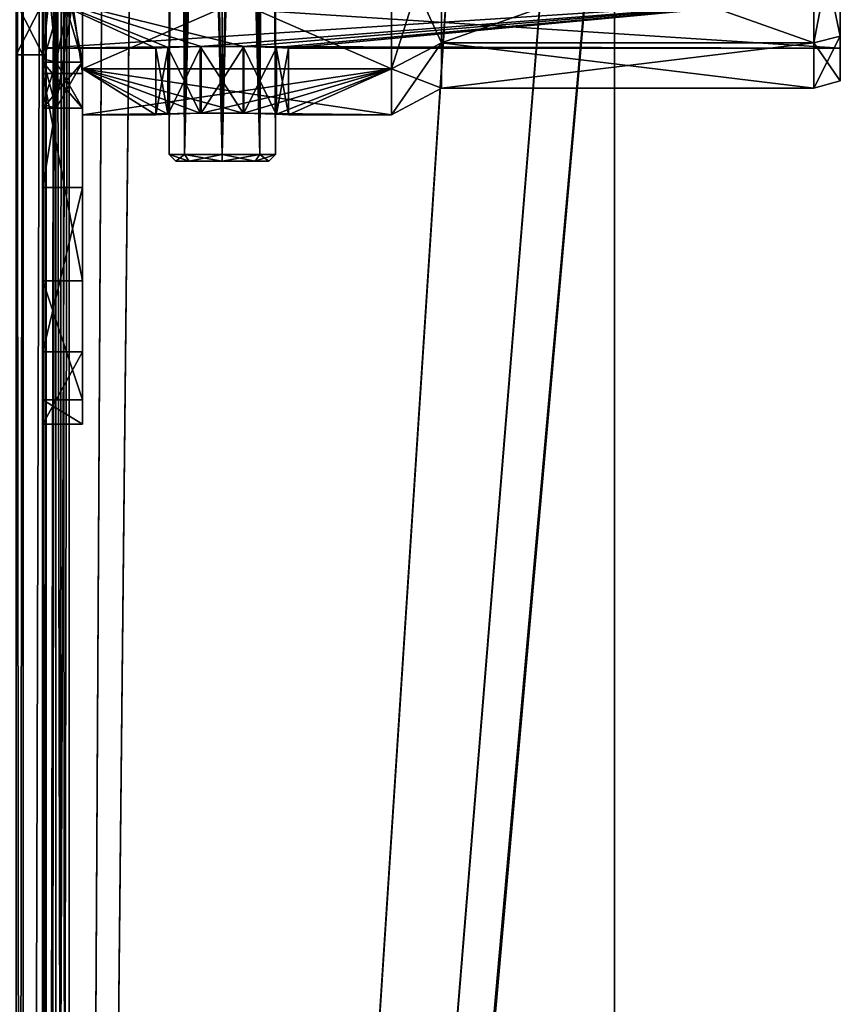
# Model space of a CAD drawing. Extents: x -1448 to 108, y -535 to 375.
# Tile 97 of 147: x 0 to 62, y -168 to -94. Entities that reach past the tile are written whole.
import ezdxf

# ---------------------------------------------------------------- set-up
doc = ezdxf.new("R2010")
doc.units = 0
doc.header["$LTSCALE"] = 33.374815
for name, color, linetype in [('101', 7, 'CONTINUOUS'), ('102', 7, 'CONTINUOUS'), ('103', 7, 'CONTINUOUS'), ('104', 7, 'CONTINUOUS'), ('105', 7, 'CONTINUOUS'), ('106', 7, 'CONTINUOUS'), ('107', 7, 'CONTINUOUS'), ('108', 7, 'CONTINUOUS'), ('109', 7, 'CONTINUOUS'), ('110', 7, 'CONTINUOUS'), ('111', 7, 'CONTINUOUS'), ('112', 7, 'CONTINUOUS'), ('113', 7, 'CONTINUOUS'), ('114', 7, 'CONTINUOUS'), ('115', 7, 'CONTINUOUS'), ('116', 7, 'CONTINUOUS'), ('117', 7, 'CONTINUOUS'), ('1174', 7, 'CONTINUOUS'), ('1175', 7, 'CONTINUOUS'), ('1178', 7, 'CONTINUOUS'), ('1179', 7, 'CONTINUOUS'), ('118', 7, 'CONTINUOUS'), ('1183', 7, 'CONTINUOUS'), ('119', 7, 'CONTINUOUS'), ('1190', 7, 'CONTINUOUS'), ('1191', 7, 'CONTINUOUS'), ('1198', 7, 'CONTINUOUS'), ('1199', 7, 'CONTINUOUS'), ('1200', 7, 'CONTINUOUS'), ('1204', 7, 'CONTINUOUS'), ('1215', 7, 'CONTINUOUS'), ('1216', 7, 'CONTINUOUS'), ('320', 7, 'CONTINUOUS'), ('321', 7, 'CONTINUOUS'), ('323', 7, 'CONTINUOUS'), ('324', 7, 'CONTINUOUS'), ('326', 7, 'CONTINUOUS'), ('327', 7, 'CONTINUOUS'), ('328', 7, 'CONTINUOUS'), ('333', 7, 'CONTINUOUS'), ('334', 7, 'CONTINUOUS')]:
    doc.layers.add(name, color=color, linetype=linetype)

msp = doc.modelspace()

# ---------------------------------------------------------------- linework, layer by layer
at = {"layer": '101', "color": 7, "linetype": 'CONTINUOUS'}
for points in [[(5, -98.042, -26.269), (5, -87.901, -50.75), (28.239, -98.041, -26.27), (5, -98.042, -26.269)], [(28.239, -98.041, -26.27), (5, -87.901, -50.75), (28.239, -87.902, -50.75), (28.239, -98.041, -26.27)], [(28.239, -101.5), (5, -98.042, -26.269), (28.239, -98.041, -26.27), (28.239, -101.5)], [(5, -101.5), (5, -98.042, -26.269), (10.5, -101.5), (5, -101.5)], [(10.5, -101.5), (5, -98.042, -26.269), (11.412, -101.459, -2.879), (10.5, -101.5)], [(11.412, -101.459, -2.879), (5, -98.042, -26.269), (13.855, -101.39, -4.722), (11.412, -101.459, -2.879)], [(13.855, -101.39, -4.722), (5, -98.042, -26.269), (17.079, -101.389, -4.744), (13.855, -101.39, -4.722)], [(17.079, -101.389, -4.744), (5, -98.042, -26.269), (28.239, -101.5), (17.079, -101.389, -4.744)], [(19.567, -101.458, -2.908), (17.079, -101.389, -4.744), (28.239, -101.5), (19.567, -101.458, -2.908)], [(20.5, -101.5), (19.567, -101.458, -2.908), (28.239, -101.5), (20.5, -101.5)]]:
    msp.add_3dface(points, dxfattribs=at)
at = {"layer": '102', "color": 7, "linetype": 'CONTINUOUS'}
for points in [[(2, -97.3, -26.071), (2, -92.591, -27.186), (2, -87.236, -50.366), (2, -97.3, -26.071)], [(2, -87.236, 50.366), (2, -92.591, 27.186), (2, -97.3, 26.071), (2, -87.236, 50.366)], [(2, -96.5), (2, -92.591, -27.186), (2, -100.732), (2, -96.5)], [(2, -100.732), (2, -92.591, -27.186), (2, -97.3, -26.071), (2, -100.732)], [(2, -92.591, 27.186), (2, -96.5), (2, -97.3, 26.071), (2, -92.591, 27.186)], [(2, -97.3, 26.071), (2, -96.5), (2, -100.732), (2, -97.3, 26.071)]]:
    msp.add_3dface(points, dxfattribs=at)
at = {"layer": '103', "color": 7, "linetype": 'CONTINUOUS'}
for points in [[(2, -92.591, -27.186), (2, -96.5), (62, -92.591, -27.186), (2, -92.591, -27.186)], [(62, -92.591, -27.186), (2, -96.5), (13.855, -96.384, -4.722), (62, -92.591, -27.186)], [(17.079, -96.383, -4.744), (62, -92.591, -27.186), (13.855, -96.384, -4.722), (17.079, -96.383, -4.744)], [(19.567, -96.456, -2.908), (62, -92.591, -27.186), (17.079, -96.383, -4.744), (19.567, -96.456, -2.908)], [(20.5, -96.5), (62, -92.591, -27.186), (19.567, -96.456, -2.908), (20.5, -96.5)], [(62, -96.5), (62, -92.591, -27.186), (20.5, -96.5), (62, -96.5)], [(13.855, -96.384, -4.722), (2, -96.5), (11.412, -96.457, -2.879), (13.855, -96.384, -4.722)], [(11.412, -96.457, -2.879), (2, -96.5), (10.5, -96.5), (11.412, -96.457, -2.879)]]:
    msp.add_3dface(points, dxfattribs=at)
at = {"layer": '104', "color": 7, "linetype": 'CONTINUOUS'}
for points in [[(62, -85.705, -49.482), (62, -92.591, -27.186), (62, -95.592, -25.613), (62, -85.705, -49.482)], [(62, -95.592, 25.613), (62, -92.591, 27.186), (62, -85.705, 49.482), (62, -95.592, 25.613)], [(62, -92.591, -27.186), (62, -96.5), (62, -95.592, -25.613), (62, -92.591, -27.186)], [(62, -96.5), (62, -92.591, 27.186), (62, -98.964), (62, -96.5)], [(62, -98.964), (62, -92.591, 27.186), (62, -95.592, 25.613), (62, -98.964)], [(62, -95.592, -25.613), (62, -96.5), (62, -98.964), (62, -95.592, -25.613)]]:
    msp.add_3dface(points, dxfattribs=at)
at = {"layer": '105', "color": 7, "linetype": 'CONTINUOUS'}
for points in [[(5, -87.901, 50.75), (5, -98.042, 26.269), (28.239, -87.902, 50.75), (5, -87.901, 50.75)], [(28.239, -87.902, 50.75), (5, -98.042, 26.269), (28.239, -98.041, 26.27), (28.239, -87.902, 50.75)], [(5, -98.042, 26.269), (5, -101.5), (28.239, -98.041, 26.27), (5, -98.042, 26.269)], [(28.239, -98.041, 26.27), (5, -101.5), (13.916, -101.389, 4.742), (28.239, -98.041, 26.27)], [(17.137, -101.39, 4.724), (28.239, -98.041, 26.27), (13.916, -101.389, 4.742), (17.137, -101.39, 4.724)], [(19.586, -101.459, 2.882), (28.239, -98.041, 26.27), (17.137, -101.39, 4.724), (19.586, -101.459, 2.882)], [(20.5, -101.5), (28.239, -98.041, 26.27), (19.586, -101.459, 2.882), (20.5, -101.5)], [(20.5, -101.5), (28.239, -101.5), (28.239, -98.041, 26.27), (20.5, -101.5)], [(13.916, -101.389, 4.742), (5, -101.5), (11.431, -101.458, 2.906), (13.916, -101.389, 4.742)], [(5, -101.5), (10.5, -101.5), (11.431, -101.458, 2.906), (5, -101.5)]]:
    msp.add_3dface(points, dxfattribs=at)
at = {"layer": '106', "color": 7, "linetype": 'CONTINUOUS'}
for points in [[(2, -96.5), (2, -92.591, 27.186), (10.5, -96.5), (2, -96.5)], [(62, -96.5), (2, -92.591, 27.186), (62, -92.591, 27.186), (62, -96.5)], [(2, -92.591, 27.186), (62, -96.5), (17.137, -96.384, 4.724), (2, -92.591, 27.186)], [(10.5, -96.5), (2, -92.591, 27.186), (11.431, -96.456, 2.906), (10.5, -96.5)], [(11.431, -96.456, 2.906), (2, -92.591, 27.186), (13.916, -96.383, 4.742), (11.431, -96.456, 2.906)], [(13.916, -96.383, 4.742), (2, -92.591, 27.186), (17.137, -96.384, 4.724), (13.916, -96.383, 4.742)], [(17.137, -96.384, 4.724), (62, -96.5), (19.586, -96.457, 2.882), (17.137, -96.384, 4.724)], [(62, -96.5), (20.5, -96.5), (19.586, -96.457, 2.882), (62, -96.5)]]:
    msp.add_3dface(points, dxfattribs=at)
at = {"layer": '107', "color": 7, "linetype": 'CONTINUOUS'}
for points in [[(32, -96.11, -25.752), (32, -86.17, -49.75), (60, -96.11, -25.752), (32, -96.11, -25.752)], [(60, -96.11, -25.752), (32, -86.17, -49.75), (60, -86.17, -49.75), (60, -96.11, -25.752)], [(32, -99.5), (32, -96.11, -25.752), (60, -99.5), (32, -99.5)], [(60, -99.5), (32, -96.11, -25.752), (60, -96.11, -25.752), (60, -99.5)]]:
    msp.add_3dface(points, dxfattribs=at)
at = {"layer": '108', "color": 7, "linetype": 'CONTINUOUS'}
for points in [[(62, -85.705, -49.482), (62, -95.592, -25.613), (60, -86.17, -49.75), (62, -85.705, -49.482)], [(62, -95.592, -25.613), (60, -96.11, -25.752), (60, -86.17, -49.75), (62, -95.592, -25.613)], [(62, -95.592, -25.613), (62, -98.964), (60, -96.11, -25.752), (62, -95.592, -25.613)], [(62, -98.964), (60, -99.5), (60, -96.11, -25.752), (62, -98.964)]]:
    msp.add_3dface(points, dxfattribs=at)
at = {"layer": '109', "color": 7, "linetype": 'CONTINUOUS'}
for points in [[(32, -86.17, 49.75), (32, -96.11, 25.752), (60, -86.17, 49.75), (32, -86.17, 49.75)], [(60, -86.17, 49.75), (32, -96.11, 25.752), (60, -96.11, 25.752), (60, -86.17, 49.75)], [(32, -99.5), (60, -99.5), (60, -96.11, 25.752), (32, -99.5)], [(32, -96.11, 25.752), (32, -99.5), (60, -96.11, 25.752), (32, -96.11, 25.752)]]:
    msp.add_3dface(points, dxfattribs=at)
at = {"layer": '110', "color": 7, "linetype": 'CONTINUOUS'}
for points in [[(62, -95.592, 25.613), (62, -85.705, 49.482), (60, -96.11, 25.752), (62, -95.592, 25.613)], [(62, -85.705, 49.482), (60, -86.17, 49.75), (60, -96.11, 25.752), (62, -85.705, 49.482)], [(62, -98.964), (62, -95.592, 25.613), (60, -99.5), (62, -98.964)], [(60, -99.5), (62, -95.592, 25.613), (60, -96.11, 25.752), (60, -99.5)]]:
    msp.add_3dface(points, dxfattribs=at)
at = {"layer": '111', "color": 7, "linetype": 'CONTINUOUS'}
for points in [[(10.5, -101.5), (10.5, -96.5), (11.431, -96.456, 2.906), (10.5, -101.5)], [(11.431, -101.458, 2.906), (10.5, -101.5), (11.431, -96.456, 2.906), (11.431, -101.458, 2.906)], [(13.916, -101.389, 4.742), (11.431, -101.458, 2.906), (13.916, -96.383, 4.742), (13.916, -101.389, 4.742)], [(11.431, -101.458, 2.906), (11.431, -96.456, 2.906), (13.916, -96.383, 4.742), (11.431, -101.458, 2.906)], [(13.916, -101.389, 4.742), (13.916, -96.383, 4.742), (17.137, -96.384, 4.724), (13.916, -101.389, 4.742)], [(17.137, -101.39, 4.724), (13.916, -101.389, 4.742), (17.137, -96.384, 4.724), (17.137, -101.39, 4.724)], [(17.137, -101.39, 4.724), (17.137, -96.384, 4.724), (19.586, -96.457, 2.882), (17.137, -101.39, 4.724)], [(19.586, -101.459, 2.882), (17.137, -101.39, 4.724), (19.586, -96.457, 2.882), (19.586, -101.459, 2.882)], [(20.5, -96.5), (19.586, -101.459, 2.882), (19.586, -96.457, 2.882), (20.5, -96.5)], [(20.5, -96.5), (20.5, -101.5), (19.586, -101.459, 2.882), (20.5, -96.5)]]:
    msp.add_3dface(points, dxfattribs=at)
at = {"layer": '112', "color": 7, "linetype": 'CONTINUOUS'}
for points in [[(11.412, -101.459, -2.879), (11.412, -96.457, -2.879), (10.5, -96.5), (11.412, -101.459, -2.879)], [(10.5, -101.5), (11.412, -101.459, -2.879), (10.5, -96.5), (10.5, -101.5)], [(13.855, -101.39, -4.722), (13.855, -96.384, -4.722), (11.412, -96.457, -2.879), (13.855, -101.39, -4.722)], [(11.412, -101.459, -2.879), (13.855, -101.39, -4.722), (11.412, -96.457, -2.879), (11.412, -101.459, -2.879)], [(17.079, -101.389, -4.744), (17.079, -96.383, -4.744), (13.855, -96.384, -4.722), (17.079, -101.389, -4.744)], [(13.855, -101.39, -4.722), (17.079, -101.389, -4.744), (13.855, -96.384, -4.722), (13.855, -101.39, -4.722)], [(17.079, -101.389, -4.744), (19.567, -101.458, -2.908), (17.079, -96.383, -4.744), (17.079, -101.389, -4.744)], [(19.567, -101.458, -2.908), (19.567, -96.456, -2.908), (17.079, -96.383, -4.744), (19.567, -101.458, -2.908)], [(19.567, -101.458, -2.908), (20.5, -101.5), (19.567, -96.456, -2.908), (19.567, -101.458, -2.908)], [(20.5, -101.5), (20.5, -96.5), (19.567, -96.456, -2.908), (20.5, -101.5)]]:
    msp.add_3dface(points, dxfattribs=at)
at = {"layer": '113', "color": 7, "linetype": 'CONTINUOUS'}
for points in [[(32, -96.11, -25.752), (28.239, -87.902, -50.75), (32, -86.17, -49.75), (32, -96.11, -25.752)], [(28.239, -98.041, -26.27), (28.239, -87.902, -50.75), (32, -96.11, -25.752), (28.239, -98.041, -26.27)], [(32, -99.5), (28.239, -98.041, -26.27), (32, -96.11, -25.752), (32, -99.5)], [(28.239, -101.5), (28.239, -98.041, -26.27), (32, -99.5), (28.239, -101.5)]]:
    msp.add_3dface(points, dxfattribs=at)
at = {"layer": '114', "color": 7, "linetype": 'CONTINUOUS'}
for points in [[(28.239, -87.902, 50.75), (28.239, -98.041, 26.27), (32, -86.17, 49.75), (28.239, -87.902, 50.75)], [(32, -86.17, 49.75), (28.239, -98.041, 26.27), (32, -96.11, 25.752), (32, -86.17, 49.75)], [(28.239, -98.041, 26.27), (28.239, -101.5), (32, -96.11, 25.752), (28.239, -98.041, 26.27)], [(28.239, -101.5), (32, -99.5), (32, -96.11, 25.752), (28.239, -101.5)]]:
    msp.add_3dface(points, dxfattribs=at)
at = {"layer": '115', "color": 7, "linetype": 'CONTINUOUS'}
for points in [[(3, -87.469, 50.5), (3, -97.559, 26.141), (5, -87.469, 50.499), (3, -87.469, 50.5)], [(5, -87.469, 50.499), (3, -97.559, 26.141), (5, -97.559, 26.14), (5, -87.469, 50.499)], [(3, -97.559, 26.141), (3, -101), (5, -97.559, 26.14), (3, -97.559, 26.141)], [(5, -97.559, 26.14), (3, -101), (5, -101), (5, -97.559, 26.14)]]:
    msp.add_3dface(points, dxfattribs=at)
at = {"layer": '116', "color": 7, "linetype": 'CONTINUOUS'}
for points in [[(5, -87.901, -50.75), (5, -98.042, -26.269), (5, -87.469, -50.499), (5, -87.901, -50.75)], [(5, -87.469, -50.499), (5, -98.042, -26.269), (5, -97.559, -26.14), (5, -87.469, -50.499)], [(5, -98.042, 26.269), (5, -87.901, 50.75), (5, -87.469, 50.499), (5, -98.042, 26.269)], [(5, -98.042, 26.269), (5, -87.469, 50.499), (5, -97.559, 26.14), (5, -98.042, 26.269)], [(5, -98.042, -26.269), (5, -101.5), (5, -97.559, -26.14), (5, -98.042, -26.269)], [(5, -101.5), (5, -101), (5, -97.559, -26.14), (5, -101.5)], [(5, -98.042, 26.269), (5, -97.559, 26.14), (5, -101), (5, -98.042, 26.269)], [(5, -101.5), (5, -98.042, 26.269), (5, -101), (5, -101.5)]]:
    msp.add_3dface(points, dxfattribs=at)
at = {"layer": '117', "color": 7, "linetype": 'CONTINUOUS'}
for points in [[(5, -87.469, -50.499), (5, -97.559, -26.14), (3, -87.469, -50.5), (5, -87.469, -50.499)], [(5, -97.559, -26.14), (3, -97.559, -26.141), (3, -87.469, -50.5), (5, -97.559, -26.14)], [(5, -101), (3, -101), (3, -97.559, -26.141), (5, -101)], [(5, -97.559, -26.14), (5, -101), (3, -97.559, -26.141), (5, -97.559, -26.14)]]:
    msp.add_3dface(points, dxfattribs=at)
at = {"layer": '1174', "color": 7, "linetype": 'CONTINUOUS'}
for points in [[(2, -506.142, 112.414), (2, -506.142, -112.414), (2, -6.705, -159.79), (2, -506.142, 112.414)], [(2, -506.142, 112.414), (2, -6.705, -159.79), (2, -81.601, -52.442), (2, -506.142, 112.414)], [(2, -6.705, -159.79), (2, -506.142, -112.414), (2, -506.546, -115.873), (2, -6.705, -159.79)], [(2, -6.755, 158.789), (2, -6.705, 159.79), (2, -527.192, 238.344), (2, -6.755, 158.789)], [(2, -518.537, -127.186), (2, -527.192, -238.344), (2, -6.705, -159.79), (2, -518.537, -127.186)], [(2, -518.537, -127.186), (2, -6.705, -159.79), (2, -515.201, -126.187), (2, -518.537, -127.186)], [(2, -6.705, -159.79), (2, -506.546, -115.873), (2, -507.737, -119.146), (2, -6.705, -159.79)], [(2, -6.705, -159.79), (2, -507.737, -119.146), (2, -509.651, -122.055), (2, -6.705, -159.79)], [(2, -6.705, -159.79), (2, -509.651, -122.055), (2, -512.184, -124.445), (2, -6.705, -159.79)], [(2, -6.705, -159.79), (2, -512.184, -124.445), (2, -515.201, -126.187), (2, -6.705, -159.79)], [(2, -6.871, 157.792), (2, -6.755, 158.789), (2, -527.192, 238.344), (2, -6.871, 157.792)], [(2, -13.805, 96.013), (2, -6.871, 157.792), (2, -527.192, 238.344), (2, -13.805, 96.013)], [(2, -40.295, 88.234), (2, -13.805, 96.013), (2, -527.192, 238.344), (2, -40.295, 88.234)], [(2, -63.522, 73.308), (2, -40.295, 88.234), (2, -527.192, 238.344), (2, -63.522, 73.308)], [(2, -81.601, 52.442), (2, -63.522, 73.308), (2, -527.192, 238.344), (2, -81.601, 52.442)], [(2, -506.142, 112.414), (2, -81.601, -52.442), (2, -93.071, -27.328), (2, -506.142, 112.414)], [(2, -93.071, 27.328), (2, -81.601, 52.442), (2, -527.192, 238.344), (2, -93.071, 27.328)], [(2, -97), (2, -506.142, 112.414), (2, -93.071, -27.328), (2, -97)], [(2, -97), (2, -93.071, 27.328), (2, -527.192, 238.344), (2, -97)], [(2, -506.546, 115.873), (2, -506.142, 112.414), (2, -97), (2, -506.546, 115.873)], [(2, -506.546, 115.873), (2, -97), (2, -527.192, 238.344), (2, -506.546, 115.873)]]:
    msp.add_3dface(points, dxfattribs=at)
at = {"layer": '1175', "color": 7, "linetype": 'CONTINUOUS'}
for points in [[(0, -97), (0, -93.071, 27.328), (2, -97), (0, -97)], [(2, -97), (0, -93.071, 27.328), (2, -93.071, 27.328), (2, -97)]]:
    msp.add_3dface(points, dxfattribs=at)
at = {"layer": '1178', "color": 7, "linetype": 'CONTINUOUS'}
for points in [[(6.903, -8.976, 164.178), (4, -7.276, 163.921), (4, -526.595, 242.299), (6.903, -8.976, 164.178)], [(9.349, -11.274, 164.525), (6.903, -8.976, 164.178), (4, -526.595, 242.299), (9.349, -11.274, 164.525)], [(9.358, -11.285, 164.526), (9.349, -11.274, 164.525), (4, -526.595, 242.299), (9.358, -11.285, 164.526)], [(35.642, -42.258, 169.201), (9.358, -11.285, 164.526), (4, -526.595, 242.299), (35.642, -42.258, 169.201)], [(42.588, -54.154, 170.996), (35.642, -42.258, 169.201), (4, -526.595, 242.299), (42.588, -54.154, 170.996)], [(45, -67.681, 173.038), (42.588, -54.154, 170.996), (4, -526.595, 242.299), (45, -67.681, 173.038)], [(45, -530.55, 242.896), (45, -67.681, 173.038), (4, -530.55, 242.896), (45, -530.55, 242.896)], [(4, -530.55, 242.896), (45, -67.681, 173.038), (4, -526.595, 242.299), (4, -530.55, 242.896)]]:
    msp.add_3dface(points, dxfattribs=at)
at = {"layer": '1179', "color": 7, "linetype": 'CONTINUOUS'}
for points in [[(45, -67.98, 171.06), (4, -526.894, 240.322), (4, -7.575, 161.944), (45, -67.98, 171.06)], [(45, -67.98, 171.06), (45, -530.849, 240.919), (4, -526.894, 240.322), (45, -67.98, 171.06)]]:
    msp.add_3dface(points, dxfattribs=at)
at = {"layer": '118', "color": 7, "linetype": 'CONTINUOUS'}
for points in [[(2, -87.236, 50.366), (2, -97.3, 26.071), (3, -87.469, 50.5), (2, -87.236, 50.366)], [(3, -87.469, 50.5), (2, -97.3, 26.071), (3, -97.559, 26.141), (3, -87.469, 50.5)], [(2, -97.3, 26.071), (2, -100.732), (3, -97.559, 26.141), (2, -97.3, 26.071)], [(3, -97.559, 26.141), (2, -100.732), (3, -101), (3, -97.559, 26.141)]]:
    msp.add_3dface(points, dxfattribs=at)
at = {"layer": '1183', "color": 7, "linetype": 'CONTINUOUS'}
for points in [[(45, -67.681, 173.038), (45, -530.55, 242.896), (45, -67.98, 171.06), (45, -67.681, 173.038)], [(45, -67.98, 171.06), (45, -530.55, 242.896), (45, -530.849, 240.919), (45, -67.98, 171.06)]]:
    msp.add_3dface(points, dxfattribs=at)
at = {"layer": '119', "color": 7, "linetype": 'CONTINUOUS'}
for points in [[(2, -97.3, -26.071), (2, -87.236, -50.366), (3, -97.559, -26.141), (2, -97.3, -26.071)], [(3, -97.559, -26.141), (2, -87.236, -50.366), (3, -87.469, -50.5), (3, -97.559, -26.141)], [(2, -100.732), (2, -97.3, -26.071), (3, -101), (2, -100.732)], [(3, -101), (2, -97.3, -26.071), (3, -97.559, -26.141), (3, -101)]]:
    msp.add_3dface(points, dxfattribs=at)
at = {"layer": '1190', "color": 7, "linetype": 'CONTINUOUS'}
for points in [[(0.531, -6.656, 161.796), (0, -6.705, 159.79), (0.536, -526.894, 240.322), (0.531, -6.656, 161.796)], [(1.991, -6.821, 163.305), (0.531, -6.656, 161.796), (0.536, -526.894, 240.322), (1.991, -6.821, 163.305)], [(0, -6.705, 159.79), (0, -527.192, 238.344), (0.536, -526.894, 240.322), (0, -6.705, 159.79)], [(2, -526.675, 241.77), (1.991, -6.821, 163.305), (0.536, -526.894, 240.322), (2, -526.675, 241.77)], [(2.957, -7.009, 163.741), (1.991, -6.821, 163.305), (2, -526.675, 241.77), (2.957, -7.009, 163.741)], [(4, -526.595, 242.299), (2.957, -7.009, 163.741), (2, -526.675, 241.77), (4, -526.595, 242.299)], [(4, -526.595, 242.299), (4, -7.276, 163.921), (2.957, -7.009, 163.741), (4, -526.595, 242.299)]]:
    msp.add_3dface(points, dxfattribs=at)
at = {"layer": '1191', "color": 7, "linetype": 'CONTINUOUS'}
for points in [[(2, -527.192, 238.344), (2, -6.705, 159.79), (2.258, -6.802, 160.799), (2, -527.192, 238.344)], [(2, -527.192, 238.344), (2.258, -6.802, 160.799), (2.268, -527.043, 239.333), (2, -527.192, 238.344)], [(2.258, -6.802, 160.799), (2.981, -7.074, 161.586), (2.268, -527.043, 239.333), (2.258, -6.802, 160.799)], [(2.981, -7.074, 161.586), (3, -526.934, 240.057), (2.268, -527.043, 239.333), (2.981, -7.074, 161.586)], [(2.981, -7.074, 161.586), (3.468, -7.292, 161.828), (3, -526.934, 240.057), (2.981, -7.074, 161.586)], [(3.468, -7.292, 161.828), (4, -7.575, 161.944), (3, -526.934, 240.057), (3.468, -7.292, 161.828)], [(4, -7.575, 161.944), (4, -526.894, 240.322), (3, -526.934, 240.057), (4, -7.575, 161.944)]]:
    msp.add_3dface(points, dxfattribs=at)
at = {"layer": '1198', "color": 7, "linetype": 'CONTINUOUS'}
for points in [[(0, -93.071, -27.328), (0, -97), (2, -93.071, -27.328), (0, -93.071, -27.328)], [(0, -97), (2, -97), (2, -93.071, -27.328), (0, -97)]]:
    msp.add_3dface(points, dxfattribs=at)
at = {"layer": '1199', "color": 7, "linetype": 'CONTINUOUS'}
for points in [[(4, -526.595, -242.299), (4, -7.276, -163.921), (45, -67.681, -173.038), (4, -526.595, -242.299)], [(45, -530.55, -242.896), (4, -526.595, -242.299), (45, -67.681, -173.038), (45, -530.55, -242.896)]]:
    msp.add_3dface(points, dxfattribs=at)
at = {"layer": '1200', "color": 7, "linetype": 'CONTINUOUS'}
for points in [[(4, -7.575, -161.944), (4, -526.894, -240.322), (6.903, -9.274, -162.2), (4, -7.575, -161.944)], [(6.903, -9.274, -162.2), (4, -526.894, -240.322), (9.349, -11.573, -162.547), (6.903, -9.274, -162.2)], [(9.349, -11.573, -162.547), (4, -526.894, -240.322), (9.358, -11.583, -162.549), (9.349, -11.573, -162.547)], [(35.642, -42.556, -167.223), (9.358, -11.583, -162.549), (4, -526.894, -240.322), (35.642, -42.556, -167.223)], [(42.588, -54.452, -169.019), (35.642, -42.556, -167.223), (4, -526.894, -240.322), (42.588, -54.452, -169.019)], [(45, -67.98, -171.06), (42.588, -54.452, -169.019), (4, -526.894, -240.322), (45, -67.98, -171.06)], [(45, -530.849, -240.919), (45, -67.98, -171.06), (4, -530.849, -240.919), (45, -530.849, -240.919)], [(4, -530.849, -240.919), (45, -67.98, -171.06), (4, -526.894, -240.322), (4, -530.849, -240.919)]]:
    msp.add_3dface(points, dxfattribs=at)
at = {"layer": '1204', "color": 7, "linetype": 'CONTINUOUS'}
for points in [[(45, -530.55, -242.896), (45, -67.681, -173.038), (45, -530.849, -240.919), (45, -530.55, -242.896)], [(45, -67.681, -173.038), (45, -67.98, -171.06), (45, -530.849, -240.919), (45, -67.681, -173.038)]]:
    msp.add_3dface(points, dxfattribs=at)
at = {"layer": '1215', "color": 7, "linetype": 'CONTINUOUS'}
for points in [[(0, -527.192, -238.344), (0, -6.705, -159.79), (0.531, -6.656, -161.796), (0, -527.192, -238.344)], [(0.536, -526.894, -240.322), (0, -527.192, -238.344), (0.531, -6.656, -161.796), (0.536, -526.894, -240.322)], [(1.991, -6.821, -163.305), (0.536, -526.894, -240.322), (0.531, -6.656, -161.796), (1.991, -6.821, -163.305)], [(2, -526.675, -241.77), (0.536, -526.894, -240.322), (1.991, -6.821, -163.305), (2, -526.675, -241.77)], [(2.957, -7.009, -163.741), (2, -526.675, -241.77), (1.991, -6.821, -163.305), (2.957, -7.009, -163.741)], [(4, -7.276, -163.921), (2, -526.675, -241.77), (2.957, -7.009, -163.741), (4, -7.276, -163.921)], [(4, -7.276, -163.921), (4, -526.595, -242.299), (2, -526.675, -241.77), (4, -7.276, -163.921)]]:
    msp.add_3dface(points, dxfattribs=at)
at = {"layer": '1216', "color": 7, "linetype": 'CONTINUOUS'}
for points in [[(2, -6.705, -159.79), (2, -527.192, -238.344), (2.268, -527.043, -239.333), (2, -6.705, -159.79)], [(2.258, -6.802, -160.799), (2, -6.705, -159.79), (2.268, -527.043, -239.333), (2.258, -6.802, -160.799)], [(2.981, -7.074, -161.586), (2.258, -6.802, -160.799), (2.268, -527.043, -239.333), (2.981, -7.074, -161.586)], [(2.981, -7.074, -161.586), (2.268, -527.043, -239.333), (3, -526.934, -240.057), (2.981, -7.074, -161.586)], [(3.468, -7.292, -161.828), (2.981, -7.074, -161.586), (3, -526.934, -240.057), (3.468, -7.292, -161.828)], [(4, -526.894, -240.322), (3.468, -7.292, -161.828), (3, -526.934, -240.057), (4, -526.894, -240.322)], [(4, -526.894, -240.322), (4, -7.575, -161.944), (3.468, -7.292, -161.828), (4, -526.894, -240.322)]]:
    msp.add_3dface(points, dxfattribs=at)
at = {"layer": '320', "linetype": 'CONTINUOUS'}
for points in [[(2, -122.952, -22.532), (2, -71.418, -71.418), (2, -22.532, -122.952), (2, -122.952, -22.532)], [(2, -51.301, -113.988), (2, -122.952, -22.532), (2, -22.532, -122.952), (2, -51.301, -113.988)], [(2, -113.988, -51.301), (2, -122.952, -22.532), (2, -51.301, -113.988), (2, -113.988, -51.301)], [(2, -77.089, -98.398), (2, -113.988, -51.301), (2, -51.301, -113.988), (2, -77.089, -98.398)], [(2, -87.468, -50.5), (2, -71.418, -71.418), (2, -122.952, -22.532), (2, -87.468, -50.5)], [(2, -98.398, -77.089), (2, -113.988, -51.301), (2, -77.089, -98.398), (2, -98.398, -77.089)], [(2, -97.559, -26.14), (2, -87.468, -50.5), (2, -124.772, 7.547), (2, -97.559, -26.14)], [(2, -124.772, 7.547), (2, -87.468, -50.5), (2, -122.952, -22.532), (2, -124.772, 7.547)], [(2, -87.468, 50.5), (2, -97.559, 26.14), (2, -106.972, 64.668), (2, -87.468, 50.5)], [(2, -88.388, 88.388), (2, -87.468, 50.5), (2, -106.972, 64.668), (2, -88.388, 88.388)], [(2, -101), (2, -97.559, -26.14), (2, -124.772, 7.547), (2, -101)], [(2, -97.559, 26.14), (2, -101), (2, -119.34, 37.188), (2, -97.559, 26.14)], [(2, -106.972, 64.668), (2, -97.559, 26.14), (2, -119.34, 37.188), (2, -106.972, 64.668)], [(2, -119.34, 37.188), (2, -101), (2, -124.772, 7.547), (2, -119.34, 37.188)]]:
    msp.add_3dface(points, dxfattribs=at)
at = {"layer": '321', "linetype": 'CONTINUOUS'}
for points in [[(5, -22.532, -122.952), (5, -71.418, -71.418), (5, -122.952, -22.532), (5, -22.532, -122.952)], [(5, -51.301, -113.988), (5, -22.532, -122.952), (5, -113.988, -51.301), (5, -51.301, -113.988)], [(5, -113.988, -51.301), (5, -22.532, -122.952), (5, -122.952, -22.532), (5, -113.988, -51.301)], [(5, -77.089, -98.398), (5, -51.301, -113.988), (5, -98.398, -77.089), (5, -77.089, -98.398)], [(5, -98.398, -77.089), (5, -51.301, -113.988), (5, -113.988, -51.301), (5, -98.398, -77.089)], [(5, -87.468, 50.5), (5, -71.418, 71.418), (5, -106.972, 64.668), (5, -87.468, 50.5)], [(5, -71.418, 71.418), (5, -88.388, 88.388), (5, -106.972, 64.668), (5, -71.418, 71.418)], [(5, -71.418, -71.418), (5, -87.468, -50.5), (5, -122.952, -22.532), (5, -71.418, -71.418)], [(5, -97.559, 26.14), (5, -87.468, 50.5), (5, -106.972, 64.668), (5, -97.559, 26.14)], [(5, -87.468, -50.5), (5, -97.559, -26.14), (5, -122.952, -22.532), (5, -87.468, -50.5)], [(5, -101), (5, -97.559, 26.14), (5, -119.34, 37.188), (5, -101)], [(5, -119.34, 37.188), (5, -97.559, 26.14), (5, -106.972, 64.668), (5, -119.34, 37.188)], [(5, -97.559, -26.14), (5, -101), (5, -124.772, 7.547), (5, -97.559, -26.14)], [(5, -122.952, -22.532), (5, -97.559, -26.14), (5, -124.772, 7.547), (5, -122.952, -22.532)], [(5, -124.772, 7.547), (5, -101), (5, -119.34, 37.188), (5, -124.772, 7.547)]]:
    msp.add_3dface(points, dxfattribs=at)
at = {"layer": '323', "linetype": 'CONTINUOUS'}
for points in [[(2, -87.468, -50.5), (2, -97.559, -26.14), (5, -87.468, -50.5), (2, -87.468, -50.5)], [(2, -97.559, -26.14), (5, -97.559, -26.14), (5, -87.468, -50.5), (2, -97.559, -26.14)], [(2, -97.559, 26.14), (2, -87.468, 50.5), (5, -97.559, 26.14), (2, -97.559, 26.14)], [(2, -87.468, 50.5), (5, -87.468, 50.5), (5, -97.559, 26.14), (2, -87.468, 50.5)], [(2, -97.559, -26.14), (2, -101), (5, -97.559, -26.14), (2, -97.559, -26.14)], [(2, -101), (2, -97.559, 26.14), (5, -101), (2, -101)], [(2, -101), (5, -101), (5, -97.559, -26.14), (2, -101)], [(2, -97.559, 26.14), (5, -97.559, 26.14), (5, -101), (2, -97.559, 26.14)]]:
    msp.add_3dface(points, dxfattribs=at)
at = {"layer": '324', "linetype": 'CONTINUOUS'}
for points in [[(2, -98.398, -77.089), (2, -77.089, -98.398), (5, -98.398, -77.089), (2, -98.398, -77.089)], [(2, -77.089, -98.398), (5, -77.089, -98.398), (5, -98.398, -77.089), (2, -77.089, -98.398)], [(2, -88.388, 88.388), (2, -106.972, 64.668), (5, -88.388, 88.388), (2, -88.388, 88.388)], [(5, -88.388, 88.388), (2, -106.972, 64.668), (5, -106.972, 64.668), (5, -88.388, 88.388)], [(2, -113.988, -51.301), (2, -98.398, -77.089), (5, -113.988, -51.301), (2, -113.988, -51.301)], [(2, -98.398, -77.089), (5, -98.398, -77.089), (5, -113.988, -51.301), (2, -98.398, -77.089)], [(2, -106.972, 64.668), (2, -119.34, 37.188), (5, -106.972, 64.668), (2, -106.972, 64.668)], [(2, -119.34, 37.188), (5, -119.34, 37.188), (5, -106.972, 64.668), (2, -119.34, 37.188)], [(2, -122.952, -22.532), (2, -113.988, -51.301), (5, -122.952, -22.532), (2, -122.952, -22.532)], [(2, -113.988, -51.301), (5, -113.988, -51.301), (5, -122.952, -22.532), (2, -113.988, -51.301)], [(2, -119.34, 37.188), (2, -124.772, 7.547), (5, -119.34, 37.188), (2, -119.34, 37.188)], [(2, -124.772, 7.547), (5, -124.772, 7.547), (5, -119.34, 37.188), (2, -124.772, 7.547)], [(2, -124.772, 7.547), (2, -122.952, -22.532), (5, -124.772, 7.547), (2, -124.772, 7.547)], [(2, -122.952, -22.532), (5, -122.952, -22.532), (5, -124.772, 7.547), (2, -122.952, -22.532)]]:
    msp.add_3dface(points, dxfattribs=at)
at = {"layer": '326', "color": 7, "linetype": 'CONTINUOUS'}
for points in [[(12, -105, 0), (13.025, -105, -2.475), (15.5, -105, 3.5), (12, -105, 0)], [(13.025, -105, 2.475), (12, -105, 0), (15.5, -105, 3.5), (13.025, -105, 2.475)], [(15.5, -105, -3.5), (17.975, -105, 2.475), (13.025, -105, -2.475), (15.5, -105, -3.5)], [(13.025, -105, -2.475), (17.975, -105, 2.475), (15.5, -105, 3.5), (13.025, -105, -2.475)], [(19, -105, 0), (17.975, -105, 2.475), (15.5, -105, -3.5), (19, -105, 0)], [(17.975, -105, -2.475), (19, -105, 0), (15.5, -105, -3.5), (17.975, -105, -2.475)]]:
    msp.add_3dface(points, dxfattribs=at)
at = {"layer": '327', "color": 7, "linetype": 'CONTINUOUS'}
for points in [[(12.672, 154.5, -2.828), (13.85, 40.002, -3.644), (12.672, -104.5, -2.828), (12.672, 154.5, -2.828)], [(18.328, -104.5, -2.828), (17.15, -40.005, -3.644), (18.328, 154.5, -2.828), (18.328, -104.5, -2.828)], [(19.5, -104.5, 0), (18.328, -104.5, -2.828), (19.5, 154.5, 0), (19.5, -104.5, 0)], [(19.5, 154.5, 0), (18.328, -104.5, -2.828), (18.328, 154.5, -2.828), (19.5, 154.5, 0)], [(18.328, -104.5, 2.828), (19.5, -104.5, 0), (18.328, 154.5, 2.828), (18.328, -104.5, 2.828)], [(18.328, 154.5, 2.828), (19.5, -104.5, 0), (19.5, 154.5, 0), (18.328, 154.5, 2.828)], [(13.85, 40.002, -3.644), (13.85, -39.998, -3.644), (12.672, -104.5, -2.828), (13.85, 40.002, -3.644)], [(13.85, -39.998, -3.644), (14.337, -41.17, -3.827), (12.672, -104.5, -2.828), (13.85, -39.998, -3.644)], [(16.663, -41.171, -3.827), (17.15, -40.005, -3.644), (15.5, -104.5, -4), (16.663, -41.171, -3.827)], [(15.5, -104.5, -4), (17.15, -40.005, -3.644), (18.328, -104.5, -2.828), (15.5, -104.5, -4)], [(12.672, -104.5, -2.828), (14.337, -41.17, -3.827), (15.5, -104.5, -4), (12.672, -104.5, -2.828)], [(14.337, -41.17, -3.827), (15.5, -41.65, -4), (15.5, -104.5, -4), (14.337, -41.17, -3.827)], [(15.5, -41.65, -4), (16.663, -41.171, -3.827), (15.5, -104.5, -4), (15.5, -41.65, -4)]]:
    msp.add_3dface(points, dxfattribs=at)
at = {"layer": '328', "color": 7, "linetype": 'CONTINUOUS'}
for points in [[(12.672, 154.5, -2.828), (12.672, -104.5, -2.828), (11.5, -104.5, 0), (12.672, 154.5, -2.828)], [(12.672, 154.5, -2.828), (11.5, -104.5, 0), (11.5, 154.5, 0), (12.672, 154.5, -2.828)], [(11.5, -104.5, 0), (12.672, -104.5, 2.828), (11.5, 154.5, 0), (11.5, -104.5, 0)], [(11.5, 154.5, 0), (12.672, -104.5, 2.828), (12.672, 154.5, 2.828), (11.5, 154.5, 0)], [(12.672, -104.5, 2.828), (13.85, -39.995, 3.644), (12.672, 154.5, 2.828), (12.672, -104.5, 2.828)], [(18.328, -104.5, 2.828), (18.328, 154.5, 2.828), (17.15, 39.998, 3.644), (18.328, -104.5, 2.828)], [(18.328, -104.5, 2.828), (17.15, 39.998, 3.644), (17.15, -40.002, 3.644), (18.328, -104.5, 2.828)], [(15.5, -104.5, 4), (13.85, -39.995, 3.644), (12.672, -104.5, 2.828), (15.5, -104.5, 4)], [(14.333, -41.167, 3.826), (13.85, -39.995, 3.644), (15.5, -104.5, 4), (14.333, -41.167, 3.826)], [(16.665, -41.168, 3.827), (18.328, -104.5, 2.828), (17.15, -40.002, 3.644), (16.665, -41.168, 3.827)], [(15.5, -41.65, 4), (14.333, -41.167, 3.826), (15.5, -104.5, 4), (15.5, -41.65, 4)], [(18.328, -104.5, 2.828), (16.665, -41.168, 3.827), (15.5, -104.5, 4), (18.328, -104.5, 2.828)], [(16.665, -41.168, 3.827), (15.5, -41.65, 4), (15.5, -104.5, 4), (16.665, -41.168, 3.827)]]:
    msp.add_3dface(points, dxfattribs=at)
at = {"layer": '333', "color": 7, "linetype": 'CONTINUOUS'}
for points in [[(13.025, -105, -2.475), (12.672, -104.5, -2.828), (15.5, -104.5, -4), (13.025, -105, -2.475)], [(15.5, -105, -3.5), (13.025, -105, -2.475), (15.5, -104.5, -4), (15.5, -105, -3.5)], [(17.975, -105, -2.475), (15.5, -105, -3.5), (18.328, -104.5, -2.828), (17.975, -105, -2.475)], [(15.5, -105, -3.5), (15.5, -104.5, -4), (18.328, -104.5, -2.828), (15.5, -105, -3.5)], [(17.975, -105, 2.475), (19, -105, 0), (18.328, -104.5, 2.828), (17.975, -105, 2.475)], [(19, -105, 0), (17.975, -105, -2.475), (19.5, -104.5, 0), (19, -105, 0)], [(17.975, -105, -2.475), (18.328, -104.5, -2.828), (19.5, -104.5, 0), (17.975, -105, -2.475)], [(19, -105, 0), (19.5, -104.5, 0), (18.328, -104.5, 2.828), (19, -105, 0)]]:
    msp.add_3dface(points, dxfattribs=at)
at = {"layer": '334', "color": 7, "linetype": 'CONTINUOUS'}
for points in [[(12, -105, 0), (13.025, -105, 2.475), (11.5, -104.5, 0), (12, -105, 0)], [(12.672, -104.5, -2.828), (12, -105, 0), (11.5, -104.5, 0), (12.672, -104.5, -2.828)], [(13.025, -105, 2.475), (12.672, -104.5, 2.828), (11.5, -104.5, 0), (13.025, -105, 2.475)], [(13.025, -105, -2.475), (12, -105, 0), (12.672, -104.5, -2.828), (13.025, -105, -2.475)], [(13.025, -105, 2.475), (15.5, -105, 3.5), (12.672, -104.5, 2.828), (13.025, -105, 2.475)], [(15.5, -105, 3.5), (15.5, -104.5, 4), (12.672, -104.5, 2.828), (15.5, -105, 3.5)], [(15.5, -105, 3.5), (17.975, -105, 2.475), (15.5, -104.5, 4), (15.5, -105, 3.5)], [(17.975, -105, 2.475), (18.328, -104.5, 2.828), (15.5, -104.5, 4), (17.975, -105, 2.475)]]:
    msp.add_3dface(points, dxfattribs=at)

doc.saveas('drawing.dxf')
